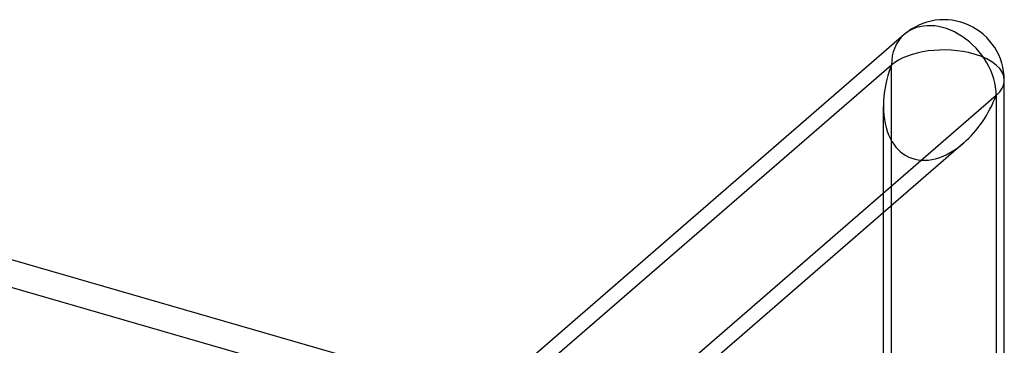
# Model space of a CAD drawing. Header units: millimetres. Extents: x -766 to 748, y -857 to 897.
# Tile 84 of 87: x 69 to 110, y 727 to 741. Entities that reach past the tile are written whole.
import ezdxf

# ---------------------------------------------------------------- set-up
doc = ezdxf.new("R2010")
doc.units = ezdxf.units.MM
doc.layers.add('MAIN-1', color=7, linetype='Continuous')
doc.layers.add('MAIN-2', color=7, linetype='Continuous')

msp = doc.modelspace()

# ---------------------------------------------------------------- linework, layer by layer
at = {"layer": 'MAIN-1'}
for p, q in [((105.539, 740.269), (88.265, 725.309)), ((41.694, 738.753), (88.368, 725.28)), ((109.674, 719.129), (109.674, 738.38)), ((93.292, 723.858), (109.339, 737.756)), ((109.339, 737.756), (109.339, 719.226)), ((107.993, 735.783), (93.991, 723.656)), ((104.676, 720.572), (104.676, 732.91))]:
    msp.add_line(p, q, dxfattribs=at)
msp.add_arc((107.175, 738.38), 2.499, 359.9974, 130.8971, dxfattribs=at)
for major_axis, ratio, start_param, end_param in [((1.636, -1.889), 0.75, 0.713724, 3.141672), ((-2.499, 0), 0.5, 2.617994, 3.141499), ((-1.449, -3.172), 0.641742, 0.955177, 1.665859)]:
    msp.add_ellipse((107.175, 738.38), major_axis=major_axis, ratio=ratio, start_param=start_param, end_param=end_param, dxfattribs=at)
at = {"layer": 'MAIN-2'}
for p, q in [((105.011, 739.005), (87.961, 724.239)), ((105.011, 643.021), (105.011, 739.005)), ((104.676, 732.91), (104.676, 737.298)), ((87.961, 724.239), (43.214, 737.156))]:
    msp.add_line(p, q, dxfattribs=at)
for major_axis, ratio, start_param, end_param in [((1.636, -1.889), 0.75, -3.141514, -2.427868), ((-2.499, 0), 0.5, -2.094395, -0.523599), ((-2.499, 0), 0.5, 3.141499, 4.18879), ((-1.449, -3.172), 0.641742, -1.475734, -0.952169), ((-1.449, -3.172), 0.641742, -0.952169, 0.955177)]:
    msp.add_ellipse((107.175, 738.38), major_axis=major_axis, ratio=ratio, start_param=start_param, end_param=end_param, dxfattribs=at)

doc.saveas('drawing.dxf')
